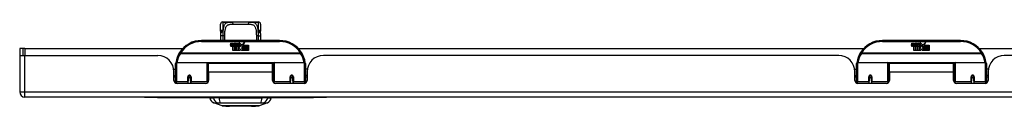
# Model space of a CAD drawing. Header units: inches. Extents: x 14 to 456, y 41 to 215.
# Tile 4 of 154: x 61.8 to 80.74, y 40.54 to 42.15. Entities that reach past the tile are written whole.
import ezdxf

# ---------------------------------------------------------------- set-up
doc = ezdxf.new("R2010")
doc.units = ezdxf.units.IN
doc.header["$MEASUREMENT"] = 0
doc.layers.add('Visible Edges(ANSI)', color=7, linetype='Continuous', lineweight=25)
doc.layers.add('Visible Tangent Edges(ANSI)', color=7, linetype='Continuous', lineweight=25)

msp = doc.modelspace()

# ---------------------------------------------------------------- linework, layer by layer
at = {"layer": 'Visible Edges(ANSI)'}
for p, q in [((65.662, 41.979), (65.662, 42.115)), ((65.721, 42.154), (65.702, 42.154)), ((65.845, 42.154), (65.721, 42.154)), ((65.845, 42.154), (65.884, 42.154)), ((66.209, 42.154), (65.884, 42.154)), ((66.209, 42.154), (66.247, 42.154)), ((66.371, 42.154), (66.247, 42.154)), ((66.391, 42.154), (66.371, 42.154)), ((66.43, 42.115), (66.43, 41.979)), ((66.796, 41.799), (65.296, 41.799)), ((65.851, 41.71), (65.858, 41.744)), ((65.858, 41.744), (65.871, 41.744)), ((65.871, 41.744), (65.865, 41.71)), ((65.887, 41.722), (65.891, 41.744)), ((65.891, 41.744), (65.904, 41.744)), ((65.896, 41.606), (65.896, 41.685)), ((65.904, 41.744), (65.898, 41.71)), ((65.914, 41.693), (65.914, 41.687)), ((65.914, 41.687), (65.926, 41.687)), ((65.918, 41.699), (65.915, 41.699)), ((65.917, 41.69), (65.918, 41.699)), ((65.929, 41.69), (65.917, 41.69)), ((65.921, 41.722), (65.925, 41.744)), ((65.925, 41.744), (65.938, 41.744)), ((65.926, 41.687), (65.926, 41.606)), ((65.938, 41.744), (65.929, 41.69)), ((65.93, 41.687), (65.952, 41.687)), ((65.93, 41.606), (65.93, 41.687)), ((65.934, 41.69), (65.959, 41.716)), ((65.951, 41.69), (65.934, 41.69)), ((65.945, 41.744), (65.961, 41.744)), ((65.959, 41.716), (65.945, 41.744)), ((65.964, 41.708), (65.951, 41.69)), ((65.952, 41.687), (65.96, 41.697)), ((65.96, 41.697), (65.96, 41.606)), ((65.961, 41.744), (65.969, 41.725)), ((65.966, 41.708), (65.964, 41.708)), ((65.964, 41.704), (65.972, 41.687)), ((65.964, 41.606), (65.964, 41.704)), ((65.974, 41.69), (65.966, 41.708)), ((65.969, 41.725), (65.971, 41.725)), ((65.971, 41.725), (65.985, 41.744)), ((65.972, 41.687), (65.994, 41.687)), ((65.99, 41.69), (65.974, 41.69)), ((66.001, 41.744), (65.976, 41.716)), ((65.976, 41.716), (65.99, 41.69)), ((65.985, 41.744), (66.001, 41.744)), ((65.994, 41.687), (65.994, 41.607)), ((66, 41.72), (66.036, 41.72)), ((66.006, 41.732), (66.006, 41.741)), ((66.031, 41.656), (66.01, 41.686)), ((66.035, 41.711), (66.011, 41.711)), ((66.04, 41.694), (66.047, 41.683)), ((66.047, 41.683), (66.078, 41.727)), ((66.08, 41.688), (66.061, 41.66)), ((66.078, 41.727), (66.08, 41.712)), ((66.08, 41.712), (66.124, 41.759)), ((66.082, 41.678), (66.08, 41.688)), ((66.098, 41.708), (66.082, 41.678)), ((66.098, 41.679), (66.098, 41.708)), ((66.196, 41.679), (66.098, 41.679)), ((66.124, 41.759), (66.099, 41.711)), ((66.099, 41.711), (66.196, 41.711)), ((66.196, 41.711), (66.196, 41.679)), ((79.897, 41.799), (78.397, 41.799)), ((78.952, 41.71), (78.959, 41.744)), ((78.959, 41.744), (78.972, 41.744)), ((78.972, 41.744), (78.966, 41.71)), ((78.988, 41.722), (78.992, 41.744)), ((78.992, 41.744), (79.005, 41.744)), ((78.997, 41.606), (78.997, 41.685)), ((79.005, 41.744), (78.999, 41.71)), ((79.015, 41.693), (79.015, 41.687)), ((79.015, 41.687), (79.027, 41.687)), ((79.019, 41.699), (79.016, 41.699)), ((79.018, 41.69), (79.019, 41.699)), ((79.03, 41.69), (79.018, 41.69)), ((79.022, 41.722), (79.026, 41.744)), ((79.026, 41.744), (79.039, 41.744)), ((79.027, 41.687), (79.027, 41.606)), ((79.039, 41.744), (79.03, 41.69)), ((79.031, 41.687), (79.053, 41.687)), ((79.031, 41.606), (79.031, 41.687)), ((79.035, 41.69), (79.06, 41.716)), ((79.052, 41.69), (79.035, 41.69)), ((79.046, 41.744), (79.062, 41.744)), ((79.06, 41.716), (79.046, 41.744)), ((79.065, 41.708), (79.052, 41.69)), ((79.053, 41.687), (79.061, 41.697)), ((79.061, 41.697), (79.061, 41.606)), ((79.062, 41.744), (79.07, 41.725)), ((79.067, 41.708), (79.065, 41.708)), ((79.065, 41.704), (79.073, 41.687)), ((79.065, 41.606), (79.065, 41.704)), ((79.075, 41.69), (79.067, 41.708)), ((79.07, 41.725), (79.072, 41.725)), ((79.072, 41.725), (79.086, 41.744)), ((79.073, 41.687), (79.095, 41.687)), ((79.091, 41.69), (79.075, 41.69)), ((79.102, 41.744), (79.077, 41.716)), ((79.077, 41.716), (79.091, 41.69)), ((79.086, 41.744), (79.102, 41.744)), ((79.095, 41.687), (79.095, 41.607)), ((79.101, 41.72), (79.137, 41.72)), ((79.107, 41.732), (79.107, 41.741)), ((79.132, 41.656), (79.111, 41.686)), ((79.136, 41.711), (79.112, 41.711)), ((79.141, 41.694), (79.148, 41.683)), ((79.148, 41.683), (79.179, 41.727)), ((79.181, 41.688), (79.162, 41.66)), ((79.179, 41.727), (79.181, 41.712)), ((79.181, 41.712), (79.225, 41.759)), ((79.183, 41.678), (79.181, 41.688)), ((79.199, 41.708), (79.183, 41.678)), ((79.199, 41.679), (79.199, 41.708)), ((79.297, 41.679), (79.199, 41.679)), ((79.225, 41.759), (79.2, 41.711)), ((79.2, 41.711), (79.297, 41.711)), ((79.297, 41.711), (79.297, 41.679)), ((61.864, 41.643), (61.796, 41.643)), ((61.796, 41.643), (61.796, 41.526)), ((61.796, 41.526), (61.796, 40.808)), ((61.798, 41.509), (61.895, 41.509)), ((61.895, 41.643), (61.864, 41.643)), ((61.864, 41.509), (61.864, 41.643)), ((61.895, 41.643), (64.934, 41.643)), ((61.895, 41.509), (64.453, 41.509)), ((65.926, 41.606), (65.896, 41.606)), ((65.96, 41.606), (65.93, 41.606)), ((66.031, 41.606), (65.964, 41.606)), ((65.994, 41.607), (66.031, 41.656)), ((66.045, 41.632), (66.031, 41.606)), ((66.062, 41.606), (66.045, 41.632)), ((66.061, 41.66), (66.098, 41.606)), ((66.196, 41.606), (66.062, 41.606)), ((66.098, 41.674), (66.196, 41.674)), ((66.098, 41.642), (66.098, 41.674)), ((66.196, 41.642), (66.098, 41.642)), ((66.098, 41.638), (66.196, 41.638)), ((66.098, 41.606), (66.098, 41.638)), ((66.196, 41.674), (66.196, 41.642)), ((66.196, 41.638), (66.196, 41.606)), ((67.159, 41.643), (78.035, 41.643)), ((77.554, 41.509), (67.639, 41.509)), ((79.027, 41.606), (78.997, 41.606)), ((79.061, 41.606), (79.031, 41.606)), ((79.132, 41.606), (79.065, 41.606)), ((79.095, 41.607), (79.132, 41.656)), ((79.146, 41.632), (79.132, 41.606)), ((79.163, 41.606), (79.146, 41.632)), ((79.162, 41.66), (79.199, 41.606)), ((79.297, 41.606), (79.163, 41.606)), ((79.199, 41.674), (79.297, 41.674)), ((79.199, 41.642), (79.199, 41.674)), ((79.297, 41.642), (79.199, 41.642)), ((79.199, 41.638), (79.297, 41.638)), ((79.199, 41.606), (79.199, 41.638)), ((79.297, 41.674), (79.297, 41.642)), ((79.297, 41.638), (79.297, 41.606)), ((80.26, 41.643), (85.314, 41.643)), ((90.655, 41.509), (80.74, 41.509)), ((64.796, 41.024), (64.796, 41.354)), ((64.816, 41.374), (65.401, 41.374)), ((65.416, 41.358), (65.416, 41.02)), ((65.431, 41.186), (65.431, 41.354)), ((66.662, 41.354), (65.431, 41.354)), ((66.662, 41.186), (66.662, 41.354)), ((66.676, 41.02), (66.676, 41.358)), ((66.692, 41.374), (67.277, 41.374)), ((67.296, 41.354), (67.296, 41.024)), ((77.897, 41.024), (77.897, 41.354)), ((77.917, 41.374), (78.502, 41.374)), ((78.517, 41.358), (78.517, 41.02)), ((78.532, 41.186), (78.532, 41.354)), ((79.763, 41.354), (78.532, 41.354)), ((79.763, 41.186), (79.763, 41.354)), ((79.777, 41.02), (79.777, 41.358)), ((79.793, 41.374), (80.378, 41.374)), ((80.397, 41.354), (80.397, 41.024)), ((64.761, 41.249), (64.796, 41.249)), ((64.765, 41.031), (64.765, 41.197)), ((64.765, 41.123), (64.796, 41.123)), ((65.416, 41.282), (65.431, 41.282)), ((65.431, 41.186), (65.431, 41.031)), ((66.676, 41.282), (66.662, 41.282)), ((66.662, 41.031), (66.662, 41.186)), ((67.332, 41.249), (67.296, 41.249)), ((67.327, 41.123), (67.296, 41.123)), ((67.327, 41.197), (67.327, 41.031)), ((77.862, 41.249), (77.897, 41.249)), ((77.866, 41.031), (77.866, 41.197)), ((77.866, 41.123), (77.897, 41.123)), ((78.517, 41.282), (78.532, 41.282)), ((78.532, 41.186), (78.532, 41.031)), ((79.777, 41.282), (79.763, 41.282)), ((79.763, 41.031), (79.763, 41.186)), ((80.433, 41.249), (80.397, 41.249)), ((80.428, 41.123), (80.397, 41.123)), ((80.428, 41.197), (80.428, 41.031)), ((64.796, 41.09), (64.765, 41.09)), ((64.796, 41.024), (64.796, 40.979)), ((65.372, 40.972), (64.824, 40.972)), ((65.04, 41.102), (65.04, 41.015)), ((65.042, 41.099), (65.04, 41.099)), ((65.04, 40.972), (65.04, 41.015)), ((65.041, 41.107), (65.043, 41.107)), ((65.042, 41.107), (65.042, 41.102)), ((65.046, 41.09), (65.044, 41.09)), ((65.08, 41.09), (65.078, 41.09)), ((65.081, 41.099), (65.084, 41.098)), ((65.084, 41.015), (65.084, 41.102)), ((65.084, 41.015), (65.084, 40.972)), ((65.416, 41.091), (65.431, 41.091)), ((65.416, 40.993), (65.416, 41.02)), ((66.676, 41.091), (66.662, 41.091)), ((66.676, 41.02), (66.676, 40.993)), ((67.268, 40.972), (66.721, 40.972)), ((67.009, 41.102), (67.009, 41.015)), ((67.011, 41.099), (67.009, 41.098)), ((67.009, 40.972), (67.009, 41.015)), ((67.015, 41.09), (67.012, 41.09)), ((67.049, 41.09), (67.046, 41.09)), ((67.051, 41.107), (67.05, 41.107)), ((67.05, 41.102), (67.05, 41.107)), ((67.05, 41.099), (67.052, 41.099)), ((67.052, 41.015), (67.052, 41.102)), ((67.052, 41.015), (67.052, 40.972)), ((67.327, 41.09), (67.296, 41.09)), ((67.296, 40.979), (67.296, 41.024)), ((77.897, 41.09), (77.866, 41.09)), ((77.897, 41.024), (77.897, 40.979)), ((78.473, 40.972), (77.925, 40.972)), ((78.141, 41.102), (78.141, 41.015)), ((78.143, 41.099), (78.141, 41.099)), ((78.141, 40.972), (78.141, 41.015)), ((78.142, 41.107), (78.144, 41.107)), ((78.143, 41.107), (78.143, 41.102)), ((78.147, 41.09), (78.145, 41.09)), ((78.181, 41.09), (78.179, 41.09)), ((78.182, 41.099), (78.185, 41.098)), ((78.185, 41.015), (78.185, 41.102)), ((78.185, 41.015), (78.185, 40.972)), ((78.517, 41.091), (78.532, 41.091)), ((78.517, 40.993), (78.517, 41.02)), ((79.777, 41.091), (79.763, 41.091)), ((79.777, 41.02), (79.777, 40.993)), ((80.369, 40.972), (79.822, 40.972)), ((80.11, 41.102), (80.11, 41.015)), ((80.112, 41.099), (80.11, 41.098)), ((80.11, 40.972), (80.11, 41.015)), ((80.116, 41.09), (80.113, 41.09)), ((80.15, 41.09), (80.147, 41.09)), ((80.152, 41.107), (80.151, 41.107)), ((80.151, 41.102), (80.151, 41.107)), ((80.151, 41.099), (80.153, 41.099)), ((80.153, 41.015), (80.153, 41.102)), ((80.153, 41.015), (80.153, 40.972)), ((80.428, 41.09), (80.397, 41.09)), ((80.397, 40.979), (80.397, 41.024)), ((109.5, 40.709), (61.895, 40.709)), ((64.198, 40.709), (64.198, 40.703)), ((64.448, 40.703), (64.198, 40.703)), ((64.448, 40.703), (67.448, 40.703)), ((65.456, 40.694), (65.524, 40.694)), ((65.634, 40.694), (65.524, 40.694)), ((65.689, 40.539), (65.53, 40.601)), ((65.634, 40.694), (66.458, 40.694)), ((66.563, 40.601), (66.403, 40.539)), ((66.569, 40.694), (66.458, 40.694)), ((66.569, 40.694), (66.637, 40.694)), ((67.698, 40.703), (67.448, 40.703)), ((67.698, 40.703), (67.698, 40.709))]:
    msp.add_line(p, q, dxfattribs=at)
at = {"layer": 'Visible Edges(ANSI)', "flags": 128}
for points in [[(65.729, 42.152), (65.73, 42.151), (65.732, 42.151), (65.737, 42.15), (65.744, 42.149), (65.752, 42.149), (65.761, 42.148), (65.77, 42.149), (65.779, 42.149), (65.786, 42.15)], [(65.786, 42.15), (65.8, 42.152), (65.815, 42.153), (65.83, 42.154), (65.845, 42.154)], [(66.247, 42.154), (66.263, 42.154), (66.278, 42.153), (66.293, 42.152), (66.307, 42.15)], [(66.307, 42.15), (66.314, 42.149), (66.322, 42.149), (66.331, 42.148), (66.34, 42.149), (66.348, 42.149), (66.356, 42.15), (66.361, 42.151), (66.362, 42.151), (66.363, 42.152)], [(65.662, 41.979), (65.662, 41.979), (65.662, 41.978), (65.662, 41.977), (65.662, 41.977), (65.662, 41.976), (65.662, 41.975), (65.662, 41.974), (65.663, 41.974), (65.663, 41.973), (65.663, 41.972), (65.663, 41.972), (65.663, 41.971), (65.663, 41.97), (65.663, 41.969), (65.663, 41.969), (65.663, 41.968), (65.663, 41.967), (65.663, 41.967), (65.663, 41.966), (65.663, 41.965), (65.663, 41.964), (65.663, 41.964), (65.664, 41.963), (65.664, 41.962)], [(65.663, 41.799), (65.663, 41.841), (65.664, 41.884)], [(65.665, 41.932), (65.665, 41.947), (65.664, 41.962)], [(65.664, 41.884), (65.664, 41.908), (65.665, 41.932)], [(66.427, 41.932), (66.427, 41.947), (66.429, 41.962)], [(66.427, 41.932), (66.428, 41.908), (66.429, 41.884)], [(66.429, 41.962), (66.429, 41.963), (66.429, 41.964), (66.429, 41.964), (66.429, 41.965), (66.429, 41.966), (66.429, 41.967), (66.429, 41.967), (66.43, 41.968), (66.43, 41.969), (66.43, 41.969), (66.43, 41.97), (66.43, 41.971), (66.43, 41.972), (66.43, 41.972), (66.43, 41.973), (66.43, 41.974), (66.43, 41.974), (66.43, 41.975), (66.43, 41.976), (66.43, 41.977), (66.43, 41.977), (66.43, 41.978), (66.43, 41.979), (66.43, 41.979)], [(66.429, 41.884), (66.429, 41.841), (66.43, 41.799)], [(64.802, 41.373), (64.802, 41.373), (64.802, 41.372), (64.802, 41.372), (64.802, 41.372), (64.802, 41.372), (64.802, 41.371), (64.801, 41.371), (64.801, 41.371), (64.801, 41.371), (64.801, 41.37), (64.801, 41.37), (64.801, 41.37), (64.801, 41.37), (64.801, 41.369), (64.801, 41.369), (64.801, 41.369), (64.801, 41.369), (64.801, 41.368), (64.801, 41.368), (64.801, 41.368), (64.801, 41.368), (64.801, 41.367), (64.801, 41.367), (64.801, 41.367)], [(67.292, 41.367), (67.292, 41.367), (67.292, 41.367), (67.291, 41.368), (67.291, 41.368), (67.291, 41.368), (67.291, 41.368), (67.291, 41.369), (67.291, 41.369), (67.291, 41.369), (67.291, 41.369), (67.291, 41.37), (67.291, 41.37), (67.291, 41.37), (67.291, 41.37), (67.291, 41.371), (67.291, 41.371), (67.291, 41.371), (67.291, 41.371), (67.291, 41.372), (67.291, 41.372), (67.291, 41.372), (67.291, 41.372), (67.291, 41.373), (67.291, 41.373)], [(77.903, 41.373), (77.903, 41.373), (77.903, 41.372), (77.903, 41.372), (77.903, 41.372), (77.903, 41.372), (77.903, 41.371), (77.902, 41.371), (77.902, 41.371), (77.902, 41.371), (77.902, 41.37), (77.902, 41.37), (77.902, 41.37), (77.902, 41.37), (77.902, 41.369), (77.902, 41.369), (77.902, 41.369), (77.902, 41.369), (77.902, 41.368), (77.902, 41.368), (77.902, 41.368), (77.902, 41.368), (77.902, 41.367), (77.902, 41.367), (77.902, 41.367)], [(80.393, 41.367), (80.393, 41.367), (80.393, 41.367), (80.392, 41.368), (80.392, 41.368), (80.392, 41.368), (80.392, 41.368), (80.392, 41.369), (80.392, 41.369), (80.392, 41.369), (80.392, 41.369), (80.392, 41.37), (80.392, 41.37), (80.392, 41.37), (80.392, 41.37), (80.392, 41.371), (80.392, 41.371), (80.392, 41.371), (80.392, 41.371), (80.392, 41.372), (80.392, 41.372), (80.392, 41.372), (80.392, 41.372), (80.392, 41.373), (80.392, 41.373)], [(65.04, 41.102), (65.04, 41.104), (65.041, 41.107), (65.042, 41.109), (65.043, 41.112), (65.044, 41.114), (65.046, 41.117), (65.048, 41.118), (65.051, 41.12), (65.053, 41.121), (65.056, 41.122), (65.059, 41.123), (65.062, 41.123), (65.065, 41.123), (65.068, 41.122), (65.071, 41.121), (65.073, 41.12), (65.076, 41.118), (65.078, 41.116), (65.08, 41.114), (65.081, 41.112), (65.082, 41.109), (65.083, 41.107), (65.083, 41.104), (65.084, 41.102)], [(67.009, 41.102), (67.009, 41.104), (67.009, 41.107), (67.01, 41.109), (67.011, 41.112), (67.013, 41.114), (67.015, 41.116), (67.017, 41.118), (67.019, 41.12), (67.022, 41.121), (67.025, 41.122), (67.027, 41.123), (67.03, 41.123), (67.033, 41.123), (67.036, 41.122), (67.039, 41.121), (67.042, 41.12), (67.044, 41.118), (67.046, 41.117), (67.048, 41.114), (67.05, 41.112), (67.051, 41.109), (67.051, 41.107), (67.052, 41.104), (67.052, 41.102)], [(78.141, 41.102), (78.141, 41.104), (78.142, 41.107), (78.143, 41.109), (78.144, 41.112), (78.145, 41.114), (78.147, 41.117), (78.149, 41.118), (78.152, 41.12), (78.154, 41.121), (78.157, 41.122), (78.16, 41.123), (78.163, 41.123), (78.166, 41.123), (78.169, 41.122), (78.172, 41.121), (78.174, 41.12), (78.177, 41.118), (78.179, 41.116), (78.181, 41.114), (78.182, 41.112), (78.183, 41.109), (78.184, 41.107), (78.184, 41.104), (78.185, 41.102)], [(80.11, 41.102), (80.11, 41.104), (80.11, 41.107), (80.111, 41.109), (80.112, 41.112), (80.114, 41.114), (80.116, 41.116), (80.118, 41.118), (80.12, 41.12), (80.123, 41.121), (80.126, 41.122), (80.128, 41.123), (80.131, 41.123), (80.134, 41.123), (80.137, 41.122), (80.14, 41.121), (80.143, 41.12), (80.145, 41.118), (80.147, 41.117), (80.149, 41.114), (80.151, 41.112), (80.152, 41.109), (80.152, 41.107), (80.153, 41.104), (80.153, 41.102)], [(65.43, 41.053), (65.43, 41.053), (65.43, 41.053), (65.43, 41.053), (65.43, 41.054), (65.43, 41.054), (65.43, 41.054), (65.43, 41.054), (65.43, 41.054), (65.43, 41.054), (65.43, 41.054), (65.43, 41.054), (65.43, 41.054), (65.43, 41.054), (65.431, 41.054), (65.431, 41.054), (65.431, 41.054), (65.431, 41.054), (65.431, 41.054), (65.431, 41.054), (65.431, 41.054), (65.431, 41.054), (65.431, 41.054), (65.431, 41.055), (65.431, 41.055)], [(66.662, 41.055), (66.662, 41.055), (66.662, 41.054), (66.662, 41.054), (66.662, 41.054), (66.662, 41.054), (66.662, 41.054), (66.662, 41.054), (66.662, 41.054), (66.662, 41.054), (66.662, 41.054), (66.662, 41.054), (66.662, 41.054), (66.662, 41.054), (66.662, 41.054), (66.662, 41.054), (66.662, 41.054), (66.662, 41.054), (66.662, 41.054), (66.662, 41.054), (66.662, 41.054), (66.662, 41.053), (66.662, 41.053), (66.662, 41.053), (66.662, 41.053)], [(78.531, 41.053), (78.531, 41.053), (78.531, 41.053), (78.531, 41.053), (78.531, 41.054), (78.531, 41.054), (78.531, 41.054), (78.531, 41.054), (78.531, 41.054), (78.531, 41.054), (78.531, 41.054), (78.531, 41.054), (78.531, 41.054), (78.531, 41.054), (78.532, 41.054), (78.532, 41.054), (78.532, 41.054), (78.532, 41.054), (78.532, 41.054), (78.532, 41.054), (78.532, 41.054), (78.532, 41.054), (78.532, 41.054), (78.532, 41.055), (78.532, 41.055)], [(79.763, 41.055), (79.763, 41.055), (79.763, 41.054), (79.763, 41.054), (79.763, 41.054), (79.763, 41.054), (79.763, 41.054), (79.763, 41.054), (79.763, 41.054), (79.763, 41.054), (79.763, 41.054), (79.763, 41.054), (79.763, 41.054), (79.763, 41.054), (79.763, 41.054), (79.763, 41.054), (79.763, 41.054), (79.763, 41.054), (79.763, 41.054), (79.763, 41.054), (79.763, 41.054), (79.763, 41.053), (79.763, 41.053), (79.763, 41.053), (79.763, 41.053)], [(65.691, 40.539), (65.692, 40.539), (65.693, 40.539), (65.695, 40.539), (65.698, 40.539), (65.702, 40.539), (65.706, 40.539), (65.712, 40.539), (65.718, 40.539), (65.725, 40.539), (65.733, 40.539), (65.742, 40.539), (65.751, 40.539), (65.761, 40.538), (65.772, 40.538), (65.783, 40.538), (65.795, 40.538), (65.808, 40.538), (65.821, 40.538), (65.834, 40.538), (65.849, 40.539), (65.863, 40.539), (65.878, 40.539), (65.894, 40.539), (65.91, 40.539), (65.926, 40.539), (65.943, 40.539), (65.96, 40.539), (65.977, 40.539), (65.994, 40.539), (66.011, 40.539), (66.029, 40.539), (66.046, 40.539), (66.064, 40.539), (66.081, 40.539), (66.098, 40.539), (66.116, 40.539), (66.133, 40.539), (66.149, 40.539), (66.166, 40.539), (66.182, 40.539), (66.198, 40.539), (66.214, 40.539), (66.229, 40.539), (66.244, 40.539), (66.258, 40.538), (66.272, 40.538), (66.285, 40.538), (66.298, 40.538), (66.31, 40.538), (66.321, 40.538), (66.332, 40.538), (66.342, 40.539), (66.351, 40.539), (66.359, 40.539), (66.367, 40.539), (66.374, 40.539), (66.381, 40.539), (66.386, 40.539), (66.391, 40.539), (66.395, 40.539), (66.397, 40.539), (66.4, 40.539), (66.401, 40.539), (66.401, 40.539)]]:
    msp.add_lwpolyline(points, dxfattribs=at)
at = {"layer": 'Visible Edges(ANSI)'}
for centre in [(65.062, 41.102), (67.03, 41.102), (78.163, 41.102), (80.131, 41.102)]:
    msp.add_circle(centre, 0.0197, dxfattribs=at)
for centre, radius, start, end in [((65.702, 42.115), 0.0394, 90, 180), ((65.721, 42.134), 0.0197, 56.88, 90), ((66.371, 42.134), 0.0197, 90, 123.12), ((66.391, 42.115), 0.0394, 0, 90), ((65.296, 41.299), 0.5, 90, 147.7623), ((65.879, 41.704), 0.0288, 169, 198.4748), ((65.862, 41.699), 0.0105, 198.4748, 269.6788), ((65.862, 41.713), 0.0246, 269.6788, 333.9508), ((65.877, 41.708), 0.0123, 169.9922, 203.5487), ((65.871, 41.705), 0.006, 203.5487, 276.1027), ((65.87, 41.712), 0.0126, 276.1027, 327.6083), ((65.841, 41.729), 0.0465, 328.5584, 350.8257), ((65.913, 41.704), 0.0288, 183.6169, 196.9928), ((65.895, 41.698), 0.0101, 196.9928, 269.4776), ((65.895, 41.712), 0.024, 269.4776, 327.4114), ((65.897, 41.709), 0.024, 268.7952, 316.5849), ((65.91, 41.708), 0.0123, 170, 203.5571), ((65.905, 41.705), 0.006, 203.5571, 276.03), ((65.904, 41.712), 0.0126, 276.03, 327.5992), ((65.875, 41.73), 0.0465, 327.5992, 350), ((66.026, 41.709), 0.0282, 156.1555, 203.8445), ((66.014, 41.704), 0.0152, 203.8445, 265.0802), ((66.024, 41.684), 0.0607, 81.5605, 107.3343), ((66.018, 41.704), 0.0307, 64.6784, 112.5609), ((66.019, 41.707), 0.00955, 151.4547, 231.1652), ((66.017, 41.718), 0.033, 257.079, 313.1785), ((66.017, 41.718), 0.0299, 260.4085, 314.1684), ((66.02, 41.708), 0.0109, 231.1652, 289.3797), ((66.018, 41.714), 0.0168, 289.3797, 352.9975), ((66.027, 41.723), 0.0096, 343.5261, 64.6784), ((66.03, 41.724), 0.0197, 356.5646, 81.5605), ((66.01, 41.725), 0.0398, 314.1684, 356.5646), ((66.796, 41.299), 0.5, 32.2377, 90), ((78.397, 41.299), 0.5, 90, 147.7623), ((78.98, 41.704), 0.0288, 169, 198.4748), ((78.963, 41.699), 0.0105, 198.4748, 269.6788), ((78.963, 41.713), 0.0246, 269.6788, 333.9508), ((78.978, 41.708), 0.0123, 169.9922, 203.5487), ((78.972, 41.705), 0.006, 203.5487, 276.1027), ((78.971, 41.712), 0.0126, 276.1027, 327.6083), ((78.942, 41.729), 0.0465, 328.5584, 350.8257), ((79.014, 41.704), 0.0288, 183.6169, 196.9928), ((78.996, 41.698), 0.0101, 196.9928, 269.4776), ((78.996, 41.712), 0.024, 269.4776, 327.4114), ((78.998, 41.709), 0.024, 268.7952, 316.5849), ((79.011, 41.708), 0.0123, 170, 203.5571), ((79.006, 41.705), 0.006, 203.5571, 276.03), ((79.005, 41.712), 0.0126, 276.03, 327.5992), ((78.976, 41.73), 0.0465, 327.5992, 350), ((79.127, 41.709), 0.0282, 156.1555, 203.8445), ((79.115, 41.704), 0.0152, 203.8445, 265.0802), ((79.125, 41.684), 0.0607, 81.5605, 107.3343), ((79.119, 41.704), 0.0307, 64.6784, 112.5609), ((79.12, 41.707), 0.00955, 151.4547, 231.1652), ((79.118, 41.718), 0.033, 257.079, 313.1785), ((79.118, 41.718), 0.0299, 260.4085, 314.1684), ((79.121, 41.708), 0.0109, 231.1652, 289.3797), ((79.119, 41.714), 0.0168, 289.3797, 352.9975), ((79.128, 41.723), 0.0096, 343.5261, 64.6784), ((79.131, 41.724), 0.0197, 356.5646, 81.5605), ((79.111, 41.725), 0.0398, 314.1684, 356.5646), ((79.897, 41.299), 0.5, 32.2377, 90), ((61.895, 41.526), 0.099, 180, 189.8877), ((64.453, 41.197), 0.312, 0, 90), ((65.296, 41.299), 0.5, 147.7623, 171.4919), ((66.796, 41.299), 0.5, 8.5081, 32.2377), ((67.639, 41.197), 0.312, 90, 180), ((77.554, 41.197), 0.312, 0, 90), ((78.397, 41.299), 0.5, 147.7623, 171.4919), ((79.897, 41.299), 0.5, 8.5081, 32.2377), ((80.74, 41.197), 0.312, 90, 180), ((64.816, 41.354), 0.0197, 90, 180), ((65.401, 41.358), 0.0157, 0, 90), ((66.692, 41.358), 0.0157, 90, 180), ((67.277, 41.354), 0.0197, 0, 90), ((77.917, 41.354), 0.0197, 90, 180), ((78.502, 41.358), 0.0157, 0, 90), ((79.793, 41.358), 0.0157, 90, 180), ((80.378, 41.354), 0.0197, 0, 90), ((64.824, 41.031), 0.0591, 180, 270), ((65.062, 41.102), 0.0217, 180, 350.853), ((65.372, 41.031), 0.0591, 270, 0), ((66.721, 41.031), 0.0591, 180, 270), ((67.03, 41.102), 0.0217, 189.147, 0), ((67.268, 41.031), 0.0591, 270, 0), ((77.925, 41.031), 0.0591, 180, 270), ((78.163, 41.102), 0.0217, 180, 350.853), ((78.473, 41.031), 0.0591, 270, 0), ((79.822, 41.031), 0.0591, 180, 270), ((80.131, 41.102), 0.0217, 189.147, 0), ((80.369, 41.031), 0.0591, 270, 0), ((61.895, 40.808), 0.099, 180, 270), ((65.572, 40.711), 0.118, 188.6009, 248.7495), ((65.515, 40.686), 0.0394, 153.4102, 168.463), ((66.52, 40.711), 0.118, 291.2505, 351.3991), ((66.578, 40.686), 0.0394, 11.537, 26.5898), ((65.691, 40.544), 0.00492, 248.7495, 269.7912), ((66.401, 40.544), 0.00492, 270.2088, 291.2505)]:
    msp.add_arc(centre, radius, start, end, dxfattribs=at)
at = {"layer": 'Visible Tangent Edges(ANSI)'}
for p, q in [((65.702, 42.154), (65.702, 41.999)), ((65.721, 42.154), (65.721, 42.154)), ((65.902, 42.115), (66.19, 42.115)), ((66.371, 42.154), (66.371, 42.154)), ((66.391, 41.999), (66.391, 42.154)), ((65.296, 41.779), (65.296, 41.799)), ((65.296, 41.779), (66.796, 41.779)), ((66.796, 41.799), (66.796, 41.779)), ((78.397, 41.779), (78.397, 41.799)), ((78.397, 41.779), (79.897, 41.779)), ((79.897, 41.799), (79.897, 41.779)), ((61.895, 41.643), (61.895, 41.509)), ((61.895, 40.808), (61.895, 41.509)), ((64.89, 41.555), (64.873, 41.565)), ((67.202, 41.555), (64.89, 41.555)), ((64.89, 41.551), (64.89, 41.555)), ((64.89, 41.551), (67.202, 41.551)), ((67.219, 41.565), (67.202, 41.555)), ((67.202, 41.555), (67.202, 41.551)), ((77.991, 41.555), (77.974, 41.565)), ((80.303, 41.555), (77.991, 41.555)), ((77.991, 41.551), (77.991, 41.555)), ((77.991, 41.551), (80.303, 41.551)), ((80.32, 41.565), (80.303, 41.555)), ((80.303, 41.555), (80.303, 41.551)), ((64.816, 41.374), (64.816, 41.005)), ((65.401, 41.005), (65.401, 41.374)), ((66.678, 41.366), (65.414, 41.366)), ((66.692, 41.374), (66.692, 41.005)), ((67.277, 41.005), (67.277, 41.374)), ((77.917, 41.374), (77.917, 41.005)), ((78.502, 41.005), (78.502, 41.374)), ((79.779, 41.366), (78.515, 41.366)), ((79.793, 41.374), (79.793, 41.005)), ((80.378, 41.005), (80.378, 41.374)), ((66.662, 41.186), (65.431, 41.186)), ((79.763, 41.186), (78.532, 41.186)), ((64.816, 40.973), (64.816, 41.005)), ((65.03, 41.005), (64.816, 41.005)), ((65.03, 41.005), (65.03, 41.097)), ((65.03, 41.005), (65.03, 40.972)), ((65.093, 41.097), (65.093, 41.005)), ((65.401, 41.005), (65.093, 41.005)), ((65.093, 40.972), (65.093, 41.005)), ((65.401, 41.005), (65.401, 40.98)), ((66.692, 40.98), (66.692, 41.005)), ((66.999, 41.005), (66.692, 41.005)), ((66.999, 41.005), (66.999, 41.097)), ((66.999, 41.005), (66.999, 40.972)), ((67.062, 41.097), (67.062, 41.005)), ((67.277, 41.005), (67.062, 41.005)), ((67.062, 40.972), (67.062, 41.005)), ((67.277, 41.005), (67.277, 40.973)), ((77.917, 40.973), (77.917, 41.005)), ((78.131, 41.005), (77.917, 41.005)), ((78.131, 41.005), (78.131, 41.097)), ((78.131, 41.005), (78.131, 40.972)), ((78.194, 41.097), (78.194, 41.005)), ((78.502, 41.005), (78.194, 41.005)), ((78.194, 40.972), (78.194, 41.005)), ((78.502, 41.005), (78.502, 40.98)), ((79.793, 40.98), (79.793, 41.005)), ((80.1, 41.005), (79.793, 41.005)), ((80.1, 41.005), (80.1, 41.097)), ((80.1, 41.005), (80.1, 40.972)), ((80.163, 41.097), (80.163, 41.005)), ((80.378, 41.005), (80.163, 41.005)), ((80.163, 40.972), (80.163, 41.005)), ((80.378, 41.005), (80.378, 40.973)), ((61.796, 40.808), (61.895, 40.808)), ((61.895, 40.709), (61.895, 40.808)), ((61.895, 40.808), (109.5, 40.808)), ((64.448, 40.703), (64.448, 40.709)), ((67.448, 40.709), (67.448, 40.703))]:
    msp.add_line(p, q, dxfattribs=at)
at = {"layer": 'Visible Tangent Edges(ANSI)', "flags": 128}
for points in [[(65.884, 42.154), (65.87, 42.154), (65.857, 42.154), (65.844, 42.153), (65.831, 42.152), (65.819, 42.15), (65.807, 42.148), (65.796, 42.145), (65.786, 42.141), (65.776, 42.137), (65.767, 42.132), (65.759, 42.126), (65.751, 42.119), (65.744, 42.111), (65.738, 42.102), (65.732, 42.093), (65.727, 42.082), (65.722, 42.071), (65.719, 42.059), (65.715, 42.046), (65.713, 42.032), (65.71, 42.017), (65.709, 42.002), (65.707, 41.987), (65.706, 41.971)], [(65.721, 42.154), (65.722, 42.153), (65.722, 42.153), (65.723, 42.153), (65.724, 42.152), (65.726, 42.152), (65.728, 42.151), (65.73, 42.151), (65.733, 42.15), (65.736, 42.15), (65.739, 42.149), (65.742, 42.149), (65.746, 42.149), (65.749, 42.148), (65.753, 42.148), (65.757, 42.148), (65.761, 42.148), (65.765, 42.148), (65.769, 42.148), (65.772, 42.148), (65.776, 42.149), (65.779, 42.149), (65.783, 42.149), (65.786, 42.15), (65.789, 42.15)], [(65.742, 41.883), (65.743, 41.902), (65.743, 41.92), (65.744, 41.938), (65.745, 41.955), (65.746, 41.972), (65.748, 41.988), (65.75, 42.004), (65.753, 42.018), (65.756, 42.032), (65.76, 42.045), (65.765, 42.056), (65.771, 42.067), (65.778, 42.076), (65.785, 42.084), (65.793, 42.091), (65.802, 42.097), (65.812, 42.102), (65.823, 42.106), (65.835, 42.109), (65.847, 42.111), (65.86, 42.113), (65.874, 42.114), (65.888, 42.115), (65.902, 42.115)], [(65.789, 42.15), (65.791, 42.151), (65.793, 42.151), (65.795, 42.151), (65.797, 42.152), (65.8, 42.152), (65.802, 42.152), (65.804, 42.152), (65.806, 42.153), (65.809, 42.153), (65.811, 42.153), (65.813, 42.153), (65.816, 42.153), (65.818, 42.153), (65.82, 42.154), (65.823, 42.154), (65.825, 42.154), (65.828, 42.154), (65.83, 42.154), (65.833, 42.154), (65.835, 42.154), (65.838, 42.154), (65.84, 42.154), (65.843, 42.154), (65.845, 42.154)], [(66.19, 42.115), (66.205, 42.115), (66.219, 42.114), (66.232, 42.113), (66.245, 42.111), (66.258, 42.109), (66.269, 42.106), (66.28, 42.102), (66.29, 42.097), (66.299, 42.091), (66.308, 42.084), (66.315, 42.076), (66.322, 42.066), (66.327, 42.056), (66.332, 42.044), (66.336, 42.032), (66.34, 42.018), (66.343, 42.003), (66.345, 41.988), (66.346, 41.972), (66.348, 41.955), (66.349, 41.938), (66.349, 41.92), (66.35, 41.902), (66.35, 41.883)], [(66.387, 41.971), (66.385, 41.987), (66.384, 42.002), (66.382, 42.017), (66.38, 42.032), (66.377, 42.046), (66.374, 42.059), (66.37, 42.071), (66.366, 42.082), (66.361, 42.093), (66.355, 42.102), (66.349, 42.111), (66.341, 42.119), (66.334, 42.126), (66.325, 42.132), (66.316, 42.137), (66.306, 42.141), (66.296, 42.145), (66.285, 42.148), (66.274, 42.15), (66.261, 42.152), (66.249, 42.153), (66.236, 42.154), (66.223, 42.154), (66.209, 42.154)], [(66.247, 42.154), (66.25, 42.154), (66.252, 42.154), (66.255, 42.154), (66.257, 42.154), (66.26, 42.154), (66.262, 42.154), (66.265, 42.154), (66.267, 42.154), (66.27, 42.154), (66.272, 42.154), (66.274, 42.153), (66.277, 42.153), (66.279, 42.153), (66.281, 42.153), (66.284, 42.153), (66.286, 42.153), (66.288, 42.152), (66.291, 42.152), (66.293, 42.152), (66.295, 42.152), (66.297, 42.151), (66.299, 42.151), (66.302, 42.151), (66.304, 42.15)], [(66.304, 42.15), (66.307, 42.15), (66.31, 42.149), (66.313, 42.149), (66.317, 42.149), (66.32, 42.148), (66.324, 42.148), (66.328, 42.148), (66.332, 42.148), (66.336, 42.148), (66.339, 42.148), (66.343, 42.148), (66.347, 42.149), (66.35, 42.149), (66.354, 42.149), (66.357, 42.15), (66.36, 42.15), (66.362, 42.151), (66.364, 42.151), (66.366, 42.152), (66.368, 42.152), (66.369, 42.153), (66.37, 42.153), (66.371, 42.153), (66.371, 42.154)], [(65.706, 41.971), (65.703, 41.971), (65.7, 41.972), (65.697, 41.972), (65.694, 41.973), (65.691, 41.973), (65.689, 41.973), (65.686, 41.973), (65.684, 41.973), (65.681, 41.972), (65.679, 41.972), (65.677, 41.971), (65.675, 41.971), (65.673, 41.97), (65.671, 41.97), (65.67, 41.969), (65.669, 41.969), (65.667, 41.968), (65.666, 41.967), (65.665, 41.966), (65.665, 41.965), (65.664, 41.965), (65.664, 41.964), (65.664, 41.963), (65.664, 41.962)], [(65.703, 41.89), (65.701, 41.89), (65.699, 41.89), (65.696, 41.89), (65.694, 41.889), (65.691, 41.889), (65.689, 41.889), (65.687, 41.889), (65.684, 41.889), (65.682, 41.889), (65.68, 41.889), (65.678, 41.888), (65.676, 41.888), (65.674, 41.888), (65.672, 41.888), (65.67, 41.887), (65.669, 41.887), (65.668, 41.886), (65.667, 41.886), (65.666, 41.886), (65.665, 41.885), (65.665, 41.885), (65.664, 41.885), (65.664, 41.884), (65.664, 41.884)], [(65.665, 41.932), (65.665, 41.934), (65.666, 41.936), (65.666, 41.937), (65.667, 41.939), (65.668, 41.941), (65.669, 41.943), (65.67, 41.944), (65.671, 41.946), (65.672, 41.948), (65.674, 41.95), (65.676, 41.951), (65.678, 41.953), (65.679, 41.954), (65.682, 41.956), (65.684, 41.958), (65.686, 41.959), (65.688, 41.961), (65.691, 41.962), (65.693, 41.964), (65.696, 41.965), (65.698, 41.966), (65.701, 41.968), (65.703, 41.969), (65.706, 41.971)], [(65.706, 41.971), (65.706, 41.972), (65.705, 41.973), (65.705, 41.974), (65.705, 41.975), (65.704, 41.977), (65.704, 41.978), (65.704, 41.979), (65.704, 41.98), (65.703, 41.981), (65.703, 41.983), (65.703, 41.984), (65.703, 41.985), (65.703, 41.986), (65.702, 41.988), (65.702, 41.989), (65.702, 41.99), (65.702, 41.991), (65.702, 41.992), (65.702, 41.994), (65.702, 41.995), (65.702, 41.996), (65.702, 41.997), (65.702, 41.998), (65.702, 41.999)], [(65.703, 41.89), (65.703, 41.886), (65.703, 41.882), (65.703, 41.878), (65.703, 41.874), (65.703, 41.87), (65.703, 41.867), (65.703, 41.863), (65.703, 41.859), (65.703, 41.855), (65.703, 41.851), (65.702, 41.848), (65.702, 41.844), (65.702, 41.84), (65.702, 41.836), (65.702, 41.832), (65.702, 41.829), (65.702, 41.825), (65.702, 41.821), (65.702, 41.817), (65.702, 41.814), (65.702, 41.81), (65.702, 41.806), (65.702, 41.803), (65.702, 41.799)], [(65.706, 41.971), (65.706, 41.967), (65.705, 41.964), (65.705, 41.961), (65.705, 41.958), (65.705, 41.954), (65.705, 41.951), (65.705, 41.948), (65.705, 41.944), (65.704, 41.941), (65.704, 41.938), (65.704, 41.934), (65.704, 41.931), (65.704, 41.927), (65.704, 41.924), (65.704, 41.921), (65.704, 41.917), (65.704, 41.914), (65.704, 41.91), (65.703, 41.907), (65.703, 41.903), (65.703, 41.9), (65.703, 41.896), (65.703, 41.893), (65.703, 41.89)], [(65.741, 41.799), (65.741, 41.802), (65.741, 41.806), (65.741, 41.809), (65.741, 41.813), (65.741, 41.816), (65.741, 41.82), (65.742, 41.823), (65.742, 41.827), (65.742, 41.83), (65.742, 41.834), (65.742, 41.837), (65.742, 41.841), (65.742, 41.844), (65.742, 41.848), (65.742, 41.851), (65.742, 41.855), (65.742, 41.858), (65.742, 41.862), (65.742, 41.865), (65.742, 41.869), (65.742, 41.873), (65.742, 41.876), (65.742, 41.88), (65.742, 41.883)], [(66.35, 41.883), (66.35, 41.88), (66.35, 41.876), (66.35, 41.873), (66.35, 41.869), (66.35, 41.865), (66.35, 41.862), (66.35, 41.858), (66.35, 41.855), (66.35, 41.851), (66.351, 41.848), (66.351, 41.844), (66.351, 41.841), (66.351, 41.837), (66.351, 41.834), (66.351, 41.83), (66.351, 41.827), (66.351, 41.823), (66.351, 41.82), (66.351, 41.816), (66.351, 41.813), (66.351, 41.809), (66.351, 41.806), (66.351, 41.802), (66.351, 41.799)], [(66.391, 41.999), (66.391, 41.998), (66.391, 41.997), (66.391, 41.996), (66.391, 41.995), (66.391, 41.994), (66.39, 41.992), (66.39, 41.991), (66.39, 41.99), (66.39, 41.989), (66.39, 41.988), (66.39, 41.986), (66.39, 41.985), (66.39, 41.984), (66.389, 41.983), (66.389, 41.981), (66.389, 41.98), (66.389, 41.979), (66.388, 41.978), (66.388, 41.977), (66.388, 41.975), (66.388, 41.974), (66.387, 41.973), (66.387, 41.972), (66.387, 41.971)], [(66.429, 41.962), (66.429, 41.963), (66.429, 41.964), (66.428, 41.965), (66.428, 41.965), (66.427, 41.966), (66.426, 41.967), (66.425, 41.968), (66.424, 41.969), (66.423, 41.969), (66.421, 41.97), (66.419, 41.97), (66.417, 41.971), (66.415, 41.971), (66.413, 41.972), (66.411, 41.972), (66.409, 41.973), (66.406, 41.973), (66.404, 41.973), (66.401, 41.973), (66.398, 41.973), (66.395, 41.972), (66.393, 41.972), (66.39, 41.971), (66.387, 41.971)], [(66.387, 41.971), (66.389, 41.969), (66.392, 41.968), (66.394, 41.966), (66.397, 41.965), (66.399, 41.964), (66.402, 41.962), (66.404, 41.961), (66.407, 41.959), (66.409, 41.958), (66.411, 41.956), (66.413, 41.954), (66.415, 41.953), (66.417, 41.951), (66.418, 41.95), (66.42, 41.948), (66.421, 41.946), (66.423, 41.944), (66.424, 41.943), (66.425, 41.941), (66.426, 41.939), (66.426, 41.937), (66.427, 41.936), (66.427, 41.934), (66.427, 41.932)], [(66.389, 41.89), (66.389, 41.893), (66.389, 41.896), (66.389, 41.9), (66.389, 41.903), (66.389, 41.907), (66.389, 41.91), (66.389, 41.914), (66.389, 41.917), (66.389, 41.921), (66.389, 41.924), (66.388, 41.928), (66.388, 41.931), (66.388, 41.934), (66.388, 41.938), (66.388, 41.941), (66.388, 41.944), (66.388, 41.948), (66.388, 41.951), (66.387, 41.954), (66.387, 41.958), (66.387, 41.961), (66.387, 41.964), (66.387, 41.967), (66.387, 41.971)], [(66.389, 41.89), (66.392, 41.89), (66.394, 41.89), (66.396, 41.89), (66.399, 41.889), (66.401, 41.889), (66.404, 41.889), (66.406, 41.889), (66.408, 41.889), (66.411, 41.889), (66.413, 41.889), (66.415, 41.888), (66.417, 41.888), (66.419, 41.888), (66.42, 41.888), (66.422, 41.887), (66.423, 41.887), (66.425, 41.886), (66.426, 41.886), (66.427, 41.886), (66.427, 41.885), (66.428, 41.885), (66.428, 41.885), (66.429, 41.884), (66.429, 41.884)], [(66.391, 41.799), (66.391, 41.802), (66.391, 41.806), (66.391, 41.81), (66.39, 41.814), (66.39, 41.817), (66.39, 41.821), (66.39, 41.825), (66.39, 41.829), (66.39, 41.832), (66.39, 41.836), (66.39, 41.84), (66.39, 41.844), (66.39, 41.848), (66.39, 41.851), (66.39, 41.855), (66.39, 41.859), (66.39, 41.863), (66.39, 41.867), (66.39, 41.87), (66.39, 41.874), (66.389, 41.878), (66.389, 41.882), (66.389, 41.886), (66.389, 41.89)], [(65.093, 41.097), (65.093, 41.101), (65.092, 41.105), (65.091, 41.109), (65.09, 41.113), (65.087, 41.116), (65.085, 41.12), (65.082, 41.123), (65.078, 41.125), (65.075, 41.127), (65.071, 41.129), (65.066, 41.13), (65.062, 41.13), (65.058, 41.13), (65.054, 41.129), (65.049, 41.127), (65.046, 41.125), (65.042, 41.123), (65.039, 41.12), (65.036, 41.116), (65.034, 41.113), (65.033, 41.109), (65.031, 41.105), (65.031, 41.101), (65.03, 41.097)], [(67.062, 41.097), (67.062, 41.101), (67.061, 41.105), (67.06, 41.109), (67.058, 41.113), (67.056, 41.116), (67.053, 41.12), (67.05, 41.123), (67.047, 41.125), (67.043, 41.127), (67.039, 41.129), (67.035, 41.13), (67.03, 41.13), (67.026, 41.13), (67.022, 41.129), (67.018, 41.127), (67.014, 41.125), (67.011, 41.123), (67.008, 41.12), (67.005, 41.116), (67.003, 41.113), (67.001, 41.109), (67, 41.105), (66.999, 41.101), (66.999, 41.097)], [(78.194, 41.097), (78.194, 41.101), (78.193, 41.105), (78.192, 41.109), (78.191, 41.113), (78.188, 41.116), (78.186, 41.12), (78.183, 41.123), (78.179, 41.125), (78.176, 41.127), (78.172, 41.129), (78.167, 41.13), (78.163, 41.13), (78.159, 41.13), (78.155, 41.129), (78.15, 41.127), (78.147, 41.125), (78.143, 41.123), (78.14, 41.12), (78.137, 41.116), (78.135, 41.113), (78.134, 41.109), (78.132, 41.105), (78.132, 41.101), (78.131, 41.097)], [(80.163, 41.097), (80.163, 41.101), (80.162, 41.105), (80.161, 41.109), (80.159, 41.113), (80.157, 41.116), (80.154, 41.12), (80.151, 41.123), (80.148, 41.125), (80.144, 41.127), (80.14, 41.129), (80.136, 41.13), (80.131, 41.13), (80.127, 41.13), (80.123, 41.129), (80.119, 41.127), (80.115, 41.125), (80.112, 41.123), (80.109, 41.12), (80.106, 41.116), (80.104, 41.113), (80.102, 41.109), (80.101, 41.105), (80.1, 41.101), (80.1, 41.097)], [(65.43, 41.091), (65.429, 41.088), (65.429, 41.086), (65.428, 41.084), (65.428, 41.081), (65.427, 41.079), (65.426, 41.077), (65.426, 41.074), (65.425, 41.072), (65.425, 41.069), (65.424, 41.067), (65.424, 41.064), (65.424, 41.062), (65.423, 41.06), (65.423, 41.057), (65.422, 41.055), (65.422, 41.052), (65.421, 41.05), (65.421, 41.047), (65.421, 41.045), (65.42, 41.042), (65.42, 41.04), (65.42, 41.038), (65.419, 41.035), (65.419, 41.033)], [(66.673, 41.033), (66.673, 41.035), (66.673, 41.038), (66.672, 41.04), (66.672, 41.042), (66.672, 41.045), (66.671, 41.047), (66.671, 41.05), (66.671, 41.052), (66.67, 41.055), (66.67, 41.057), (66.669, 41.06), (66.669, 41.062), (66.668, 41.064), (66.668, 41.067), (66.667, 41.069), (66.667, 41.072), (66.666, 41.074), (66.666, 41.077), (66.665, 41.079), (66.665, 41.081), (66.664, 41.084), (66.664, 41.086), (66.663, 41.088), (66.662, 41.091)], [(78.531, 41.091), (78.53, 41.088), (78.53, 41.086), (78.529, 41.084), (78.529, 41.081), (78.528, 41.079), (78.527, 41.077), (78.527, 41.074), (78.526, 41.072), (78.526, 41.069), (78.525, 41.067), (78.525, 41.064), (78.525, 41.062), (78.524, 41.06), (78.524, 41.057), (78.523, 41.055), (78.523, 41.052), (78.522, 41.05), (78.522, 41.047), (78.522, 41.045), (78.521, 41.042), (78.521, 41.04), (78.521, 41.038), (78.52, 41.035), (78.52, 41.033)], [(79.774, 41.033), (79.774, 41.035), (79.774, 41.038), (79.773, 41.04), (79.773, 41.042), (79.773, 41.045), (79.772, 41.047), (79.772, 41.05), (79.772, 41.052), (79.771, 41.055), (79.771, 41.057), (79.77, 41.06), (79.77, 41.062), (79.769, 41.064), (79.769, 41.067), (79.768, 41.069), (79.768, 41.072), (79.767, 41.074), (79.767, 41.077), (79.766, 41.079), (79.766, 41.081), (79.765, 41.084), (79.765, 41.086), (79.764, 41.088), (79.763, 41.091)], [(65.53, 40.601), (65.53, 40.601), (65.53, 40.601), (65.531, 40.601), (65.532, 40.601), (65.533, 40.601), (65.535, 40.601), (65.536, 40.601), (65.538, 40.601), (65.541, 40.601), (65.543, 40.601), (65.546, 40.601), (65.549, 40.6), (65.552, 40.6), (65.556, 40.6), (65.56, 40.6), (65.564, 40.6), (65.568, 40.6), (65.572, 40.6), (65.577, 40.6), (65.582, 40.6), (65.587, 40.6), (65.592, 40.6), (65.598, 40.6), (65.606, 40.6)], [(65.606, 40.6), (65.608, 40.6), (65.609, 40.6), (65.611, 40.6), (65.612, 40.6), (65.614, 40.6), (65.616, 40.6), (65.617, 40.6), (65.619, 40.6), (65.621, 40.6), (65.623, 40.6), (65.625, 40.6), (65.627, 40.6), (65.63, 40.6), (65.632, 40.6), (65.634, 40.6), (65.637, 40.6), (65.639, 40.6), (65.642, 40.6), (65.644, 40.6), (65.647, 40.6), (65.649, 40.6), (65.652, 40.6), (65.655, 40.6), (65.658, 40.6)], [(65.658, 40.6), (65.691, 40.6), (65.722, 40.6), (65.754, 40.6), (65.785, 40.6), (65.817, 40.6), (65.849, 40.6), (65.882, 40.601), (65.914, 40.601), (65.947, 40.601), (65.98, 40.601), (66.013, 40.601), (66.046, 40.601), (66.079, 40.601), (66.112, 40.601), (66.145, 40.601), (66.178, 40.601), (66.21, 40.601), (66.243, 40.6), (66.275, 40.6), (66.307, 40.6), (66.339, 40.6), (66.37, 40.6), (66.401, 40.6), (66.435, 40.6)], [(66.435, 40.6), (66.438, 40.6), (66.44, 40.6), (66.443, 40.6), (66.446, 40.6), (66.448, 40.6), (66.451, 40.6), (66.453, 40.6), (66.456, 40.6), (66.458, 40.6), (66.46, 40.6), (66.463, 40.6), (66.465, 40.6), (66.467, 40.6), (66.469, 40.6), (66.471, 40.6), (66.473, 40.6), (66.475, 40.6), (66.477, 40.6), (66.479, 40.6), (66.48, 40.6), (66.482, 40.6), (66.483, 40.6), (66.485, 40.6), (66.486, 40.6)], [(66.486, 40.6), (66.494, 40.6), (66.5, 40.6), (66.505, 40.6), (66.51, 40.6), (66.515, 40.6), (66.52, 40.6), (66.525, 40.6), (66.529, 40.6), (66.533, 40.6), (66.537, 40.6), (66.54, 40.6), (66.543, 40.6), (66.547, 40.601), (66.549, 40.601), (66.552, 40.601), (66.554, 40.601), (66.556, 40.601), (66.558, 40.601), (66.559, 40.601), (66.561, 40.601), (66.562, 40.601), (66.562, 40.601), (66.563, 40.601), (66.563, 40.601)], [(65.772, 40.539), (65.765, 40.539), (65.759, 40.539), (65.753, 40.539), (65.747, 40.539), (65.742, 40.539), (65.737, 40.539), (65.732, 40.539), (65.727, 40.539), (65.722, 40.539), (65.718, 40.539), (65.714, 40.539), (65.711, 40.539), (65.707, 40.539), (65.704, 40.539), (65.701, 40.539), (65.699, 40.539), (65.697, 40.539), (65.695, 40.539), (65.693, 40.539), (65.692, 40.539), (65.691, 40.539), (65.69, 40.539), (65.69, 40.539), (65.689, 40.539)], [(65.819, 40.539), (65.817, 40.539), (65.814, 40.539), (65.812, 40.539), (65.81, 40.539), (65.808, 40.539), (65.806, 40.539), (65.804, 40.539), (65.802, 40.539), (65.8, 40.539), (65.798, 40.539), (65.796, 40.539), (65.794, 40.539), (65.792, 40.539), (65.79, 40.539), (65.788, 40.539), (65.786, 40.539), (65.784, 40.539), (65.783, 40.539), (65.781, 40.539), (65.779, 40.539), (65.777, 40.539), (65.775, 40.539), (65.773, 40.539), (65.772, 40.539)], [(66.274, 40.539), (66.258, 40.539), (66.241, 40.539), (66.223, 40.539), (66.205, 40.539), (66.186, 40.539), (66.167, 40.539), (66.148, 40.539), (66.128, 40.539), (66.108, 40.539), (66.087, 40.539), (66.067, 40.539), (66.046, 40.539), (66.025, 40.539), (66.005, 40.539), (65.985, 40.539), (65.965, 40.539), (65.945, 40.539), (65.925, 40.539), (65.906, 40.539), (65.887, 40.539), (65.869, 40.539), (65.852, 40.539), (65.835, 40.539), (65.819, 40.539)], [(66.321, 40.539), (66.319, 40.539), (66.317, 40.539), (66.315, 40.539), (66.314, 40.539), (66.312, 40.539), (66.31, 40.539), (66.308, 40.539), (66.306, 40.539), (66.304, 40.539), (66.302, 40.539), (66.3, 40.539), (66.298, 40.539), (66.296, 40.539), (66.294, 40.539), (66.292, 40.539), (66.29, 40.539), (66.288, 40.539), (66.286, 40.539), (66.284, 40.539), (66.282, 40.539), (66.28, 40.539), (66.278, 40.539), (66.276, 40.539), (66.274, 40.539)], [(66.403, 40.539), (66.403, 40.539), (66.403, 40.539), (66.402, 40.539), (66.401, 40.539), (66.399, 40.539), (66.398, 40.539), (66.396, 40.539), (66.394, 40.539), (66.391, 40.539), (66.388, 40.539), (66.385, 40.539), (66.382, 40.539), (66.378, 40.539), (66.374, 40.539), (66.37, 40.539), (66.366, 40.539), (66.361, 40.539), (66.356, 40.539), (66.351, 40.539), (66.345, 40.539), (66.339, 40.539), (66.333, 40.539), (66.327, 40.539), (66.321, 40.539)]]:
    msp.add_lwpolyline(points, dxfattribs=at)
at = {"layer": 'Visible Tangent Edges(ANSI)'}
for centre, start, end in [((65.296, 41.299), 90, 147.7623), ((66.796, 41.299), 32.2377, 90), ((78.397, 41.299), 90, 147.7623), ((79.897, 41.299), 32.2377, 90), ((65.296, 41.295), 147.7623, 170.5651), ((66.796, 41.295), 9.4349, 32.2377), ((78.397, 41.295), 147.7623, 170.5651), ((79.897, 41.295), 9.4349, 32.2377)]:
    msp.add_arc(centre, 0.48, start, end, dxfattribs=at)
for centre, major_axis, ratio, start_param, end_param in [((65.721, 42.134), (0.0197, 0), 0.998051, 1.091081, 1.570796), ((65.789, 42.131), (-0.0031, 0.0194), 0.702907, 6.061108, 6.283185), ((65.884, 42.115), (0, 0.0394), 0.472046, 4.712389, 6.283185), ((66.209, 42.115), (0, 0.0394), 0.472046, 0, 1.570796), ((66.304, 42.131), (0.0031, 0.0194), 0.702907, 0, 0.222077), ((66.371, 42.134), (0.0197, 0), 0.998051, 1.570796, 2.050029), ((65.702, 41.979), (-0.0394, 0), 0.508749, 4.712389, 6.283185), ((65.703, 41.883), (0.0394, -0.0006), 0.159697, 0.093172, 1.573179), ((66.389, 41.883), (-0.0394, -0.0006), 0.159697, 4.710006, 6.190013), ((66.391, 41.979), (0.0394, 0), 0.508749, 0, 1.570796), ((64.89, 41.555), (-0.0167, 0.0105), 0.161367, 0, 1.672214), ((67.202, 41.555), (0.0167, 0.0105), 0.161367, 4.610972, 6.283185), ((77.991, 41.555), (-0.0167, 0.0105), 0.161367, 0, 1.672214), ((80.303, 41.555), (0.0167, 0.0105), 0.161367, 4.610972, 6.283185), ((64.821, 41.37), (-0.0195, 0.0029), 0.187781, 0, 0.58509), ((67.271, 41.37), (0.0195, 0.0029), 0.187781, 5.698095, 6.283185), ((77.922, 41.37), (-0.0195, 0.0029), 0.187781, 0, 0.58509), ((80.372, 41.37), (0.0195, 0.0029), 0.187781, 5.698095, 6.283185), ((64.816, 41.024), (-0.0197, 0), 0.965926, 0, 1.570796), ((65.03, 41.102), (0.00984, 0), 0.476565, 4.712389, 6.283185), ((65.03, 41.015), (0.00984, 0), 0.965926, 4.712389, 6.283185), ((65.093, 41.102), (-0.00984, 0), 0.476565, 0, 1.570796), ((65.093, 41.015), (-0.00984, 0), 0.965926, 0, 1.570796), ((65.401, 41.02), (0.0157, 0), 0.965926, 4.712389, 6.283185), ((66.692, 41.02), (-0.0157, 0), 0.965926, 0, 1.570796), ((66.999, 41.102), (0.00984, 0), 0.476565, 4.712389, 6.283185), ((66.999, 41.015), (0.00984, 0), 0.965926, 4.712389, 6.283185), ((67.062, 41.102), (-0.00984, 0), 0.476565, 0, 1.570796), ((67.062, 41.015), (-0.00984, 0), 0.965926, 0, 1.570796), ((67.277, 41.024), (0.0197, 0), 0.965926, 4.712389, 6.283185), ((77.917, 41.024), (-0.0197, 0), 0.965926, 0, 1.570796), ((78.131, 41.102), (0.00984, 0), 0.476565, 4.712389, 6.283185), ((78.131, 41.015), (0.00984, 0), 0.965926, 4.712389, 6.283185), ((78.194, 41.102), (-0.00984, 0), 0.476565, 0, 1.570796), ((78.194, 41.015), (-0.00984, 0), 0.965926, 0, 1.570796), ((78.502, 41.02), (0.0157, 0), 0.965926, 4.712389, 6.283185), ((79.793, 41.02), (-0.0157, 0), 0.965926, 0, 1.570796), ((80.1, 41.102), (0.00984, 0), 0.476565, 4.712389, 6.283185), ((80.1, 41.015), (0.00984, 0), 0.965926, 4.712389, 6.283185), ((80.163, 41.102), (-0.00984, 0), 0.476565, 0, 1.570796), ((80.163, 41.015), (-0.00984, 0), 0.965926, 0, 1.570796), ((80.378, 41.024), (0.0197, 0), 0.965926, 4.712389, 6.283185), ((65.634, 40.714), (0.016, -0.117), 0.948273, 4.754759, 5.892029), ((65.672, 40.714), (-0.005, -0.118), 0.314585, 4.896593, 6.033863), ((66.421, 40.714), (0.005, -0.118), 0.314585, 0.249322, 1.386592), ((66.458, 40.714), (-0.016, -0.117), 0.948273, 0.391156, 1.528426)]:
    msp.add_ellipse(centre, major_axis=major_axis, ratio=ratio, start_param=start_param, end_param=end_param, dxfattribs=at)

doc.saveas('drawing.dxf')
